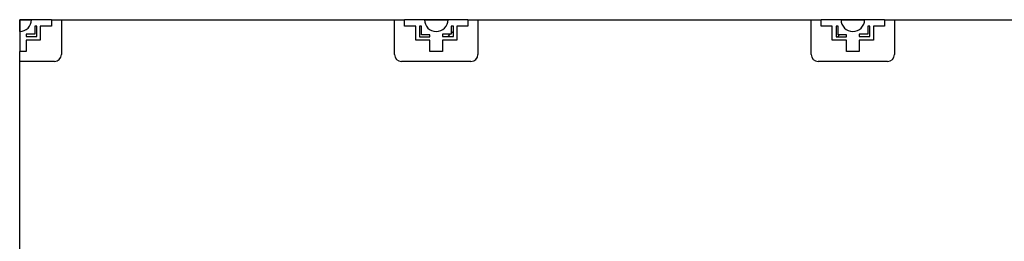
# Model space of a CAD drawing. Header units: millimetres. Extents: x 0 to 841, y 0 to 594.
# Tile 88 of 256: x 225 to 282, y 476 to 489. Entities that reach past the tile are written whole.
import ezdxf

# ---------------------------------------------------------------- set-up
doc = ezdxf.new("R2010")
doc.units = ezdxf.units.MM
doc.layers.add('TRAIT-FINS', color=9, linetype='Continuous')
doc.layers.add('TRAIT-FORT', color=4, linetype='Continuous', lineweight=25)

msp = doc.modelspace()

# ---------------------------------------------------------------- hatches: boundary and pattern name
at = {"layer": 'TRAIT-FINS'}
h = msp.add_hatch(dxfattribs=at)
h.set_pattern_fill('ANSI31', color=9, style=0)
h.paths.add_polyline_path([(226.162, 488.433), (226.042, 488.433), (226.042, 487.958), (225.542, 487.958), (225.542, 487.838), (226.162, 487.838)], flags=0)
h = msp.add_hatch(dxfattribs=at)
h.set_pattern_fill('ANSI31', color=9, style=0)
h.paths.add_polyline_path([(248.81, 487.813), (248.81, 487.933), (248.335, 487.933), (248.335, 488.433), (248.215, 488.433), (248.215, 487.813)], flags=0)
h = msp.add_hatch(dxfattribs=at)
h.set_pattern_fill('ANSI31', color=9, style=0)
h.paths.add_polyline_path([(250.162, 488.433), (250.042, 488.433), (250.042, 487.958), (249.542, 487.958), (249.542, 487.838), (250.162, 487.838)], flags=0)
h = msp.add_hatch(dxfattribs=at)
h.set_pattern_fill('ANSI31', color=9, style=0)
h.paths.add_polyline_path([(272.81, 487.813), (272.81, 487.933), (272.335, 487.933), (272.335, 488.433), (272.215, 488.433), (272.215, 487.813)], flags=0)
h = msp.add_hatch(dxfattribs=at)
h.set_pattern_fill('ANSI31', color=9, style=0)
h.paths.add_polyline_path([(274.162, 488.433), (274.042, 488.433), (274.042, 487.958), (273.542, 487.958), (273.542, 487.838), (274.162, 487.838)], flags=0)

# ---------------------------------------------------------------- linework, layer by layer
at = {"layer": 'TRAIT-FORT', "color": 4, "linetype": 'Continuous', "lineweight": 25}
for p, q in [((227.002, 488.799), (225.176, 488.799)), ((225.176, 488.799), (225.176, 486.973)), ((225.176, 488.119), (225.176, 488.799)), ((225.176, 488.799), (225.856, 488.799)), ((227.002, 488.799), (227.002, 488.433)), ((227.002, 488.799), (227.576, 488.799)), ((227.576, 488.799), (246.776, 488.799)), ((227.576, 488.799), (227.576, 486.799)), ((246.776, 486.799), (246.776, 488.799)), ((246.776, 488.799), (247.35, 488.799)), ((247.35, 488.433), (247.35, 488.799)), ((251.002, 488.799), (247.35, 488.799)), ((248.496, 488.799), (249.856, 488.799)), ((251.002, 488.799), (251.002, 488.433)), ((251.002, 488.799), (251.576, 488.799)), ((251.576, 488.799), (270.776, 488.799)), ((251.576, 488.799), (251.576, 486.799)), ((270.776, 486.799), (270.776, 488.799)), ((270.776, 488.799), (271.35, 488.799)), ((271.35, 488.433), (271.35, 488.799)), ((275.002, 488.799), (271.35, 488.799)), ((272.496, 488.799), (273.856, 488.799)), ((275.002, 488.799), (275.002, 488.433)), ((275.002, 488.799), (275.576, 488.799)), ((275.576, 488.799), (286.736, 488.799)), ((275.576, 488.799), (275.576, 486.799)), ((226.042, 487.958), (225.542, 487.958)), ((225.542, 487.958), (225.542, 487.838)), ((226.042, 488.433), (226.042, 487.958)), ((226.162, 488.433), (226.042, 488.433)), ((226.162, 487.838), (226.162, 488.433)), ((227.002, 488.433), (226.362, 488.433)), ((226.362, 488.433), (226.362, 487.613)), ((247.99, 488.433), (247.35, 488.433)), ((247.99, 487.613), (247.99, 488.433)), ((248.335, 488.433), (248.215, 488.433)), ((248.215, 488.433), (248.215, 487.813)), ((248.335, 487.933), (248.335, 488.433)), ((248.81, 487.933), (248.335, 487.933)), ((248.81, 487.813), (248.81, 487.933)), ((250.042, 487.958), (249.542, 487.958)), ((249.542, 487.958), (249.542, 487.838)), ((250.042, 488.433), (250.042, 487.958)), ((250.162, 488.433), (250.042, 488.433)), ((250.162, 487.838), (250.162, 488.433)), ((251.002, 488.433), (250.362, 488.433)), ((250.362, 488.433), (250.362, 487.613)), ((271.99, 488.433), (271.35, 488.433)), ((271.99, 487.613), (271.99, 488.433)), ((272.215, 488.433), (272.215, 487.813)), ((272.335, 488.433), (272.215, 488.433)), ((272.335, 487.933), (272.335, 488.433)), ((272.81, 487.933), (272.335, 487.933)), ((272.81, 487.813), (272.81, 487.933)), ((273.542, 487.958), (273.542, 487.838)), ((274.042, 487.958), (273.542, 487.958)), ((274.042, 488.433), (274.042, 487.958)), ((274.162, 488.433), (274.042, 488.433)), ((274.162, 487.838), (274.162, 488.433)), ((275.002, 488.433), (274.362, 488.433)), ((274.362, 488.433), (274.362, 487.613)), ((225.542, 487.838), (226.162, 487.838)), ((226.362, 487.613), (225.542, 487.613)), ((225.542, 487.613), (225.542, 486.973)), ((248.81, 487.613), (247.99, 487.613)), ((248.215, 487.813), (248.81, 487.813)), ((248.81, 486.973), (248.81, 487.613)), ((249.542, 487.838), (250.162, 487.838)), ((250.362, 487.613), (249.542, 487.613)), ((249.542, 487.613), (249.542, 486.973)), ((272.81, 487.613), (271.99, 487.613)), ((272.215, 487.813), (272.81, 487.813)), ((272.81, 486.973), (272.81, 487.613)), ((273.542, 487.838), (274.162, 487.838)), ((274.362, 487.613), (273.542, 487.613)), ((273.542, 487.613), (273.542, 486.973)), ((225.542, 486.973), (225.176, 486.973)), ((225.176, 486.399), (225.176, 486.973)), ((249.542, 486.973), (248.81, 486.973)), ((273.542, 486.973), (272.81, 486.973)), ((225.176, 467.199), (225.176, 486.399)), ((227.176, 486.399), (225.176, 486.399)), ((251.176, 486.399), (247.176, 486.399)), ((275.176, 486.399), (271.176, 486.399))]:
    msp.add_line(p, q, dxfattribs=at)
for centre, radius, start, end in [((225.176, 488.799), 0.68, 270, 0), ((249.176, 488.799), 0.68, 180, 0), ((273.176, 488.799), 0.68, 180, 0), ((227.176, 486.799), 0.4, 270, 0), ((247.176, 486.799), 0.4, 180, 270), ((251.176, 486.799), 0.4, 270, 0), ((271.176, 486.799), 0.4, 180, 270), ((275.176, 486.799), 0.4, 270, 0)]:
    msp.add_arc(centre, radius, start, end, dxfattribs=at)

doc.saveas('drawing.dxf')
